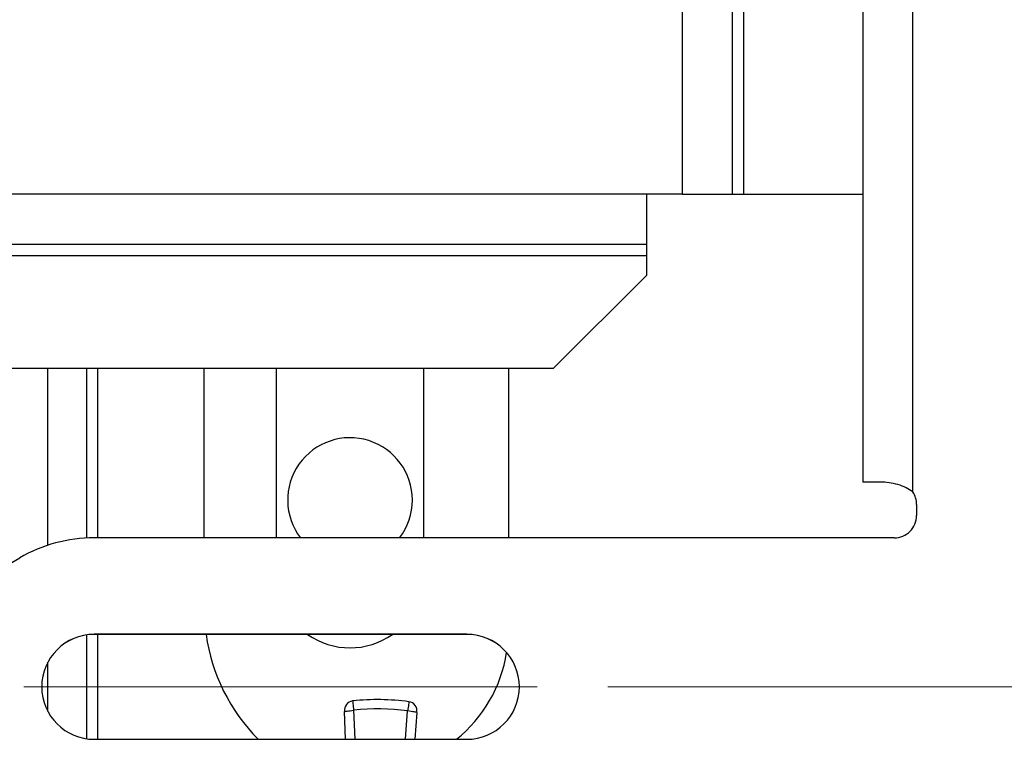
# Paper-space layout 'Sheet2' of a CAD drawing. Header units: millimetres. Extents: x 0 to 1118, y 0 to 864.
# Tile 67 of 232: x 477 to 499, y 312 to 328. Entities that reach past the tile are written whole.
import ezdxf

# ---------------------------------------------------------------- set-up
doc = ezdxf.new("R2010")
doc.units = ezdxf.units.MM
doc.linetypes.add('CENTERX2', pattern=[20.32, 12.7, -2.54, 2.54, -2.54])
doc.styles.add('SLDTEXTSTYLE0', font='arial.ttf', dxfattribs={"width": 0.948})
doc.dimstyles.new('SLDDIMSTYLE1', dxfattribs={"dimtxt": 5.650301, "dimasz": 4.572, "dimexe": 0, "dimexo": 0.0625, "dimgap": 1.412575, "dimtad": 0, "dimtih": 1, "dimtoh": 1, "dimdec": 1, "dimlfac": 3, "dimrnd": 1e-09, "dimzin": 12, "dimdsep": 46, "dimtxsty": 'SLDTEXTSTYLE0', "dimsah": 1, "dimcen": 0.09, "dimadec": 0, "dimazin": 3, "dimtfac": 1, "dimtofl": 0, "dimtmove": 0, "dimatfit": 3, "dimfxl": 1, "dimfrac": 2, "dimtolj": 1, "dimtzin": 12, "dimarcsym": 0})

# ---------------------------------------------------------------- blocks, each defined once
blk = doc.blocks.new('_D_3')
at = {"color": 7, "linetype": 'Continuous', "lineweight": 0}
for p, q in [((490.223, 467.609), (646.531, 467.609)), ((644.931, 467.609), (644.931, 399.028)), ((644.931, 313.093), (644.931, 381.674)), ((490.223, 313.093), (646.531, 313.093))]:
    blk.add_line(p, q, dxfattribs=at)
for points in [[(644.931, 467.609), (644.169, 463.037), (645.693, 463.037)], [(644.931, 313.093), (645.693, 317.665), (644.169, 317.665)]]:
    blk.add_solid(points, dxfattribs=at)
at = {"color": 7, "linetype": 'Continuous', "lineweight": 0, "char_height": 5.8208, "attachment_point": 1, "style": 'SLDTEXTSTYLE0'}
for s, insert in [('463.5', (635.229, 397.855)), ('(18.25)', (632.642, 389.177))]:
    blk.add_mtext(s, dxfattribs=dict(at, insert=insert))

psp = doc.layouts.new('Sheet2')

# ---------------------------------------------------------------- linework, layer by layer
at = {"color": 7, "linetype": 'Continuous', "lineweight": 30}
for p, q in [((496.0182, 440.5154), (496.0182, 317.7487)), ((497.1578, 317.5223), (497.1578, 440.5161)), ((493.3089, 376.7886), (493.3089, 324.2953)), ((491.9153, 331.111), (491.9153, 324.2953)), ((493.0549, 331.111), (493.0549, 324.2953)), ((491.9153, 324.2953), (491.1109, 324.2953)), ((491.1109, 323.1557), (491.1109, 324.2953)), ((491.9153, 324.2953), (493.0549, 324.2953)), ((493.0549, 324.2953), (493.3089, 324.2953)), ((493.3089, 324.2953), (496.0182, 324.2953)), ((433.894, 323.1557), (491.1109, 323.1557)), ((491.1109, 322.9017), (491.1109, 323.1557)), ((491.1109, 322.4538), (491.1109, 322.9017)), ((491.1109, 322.4538), (488.9943, 320.3371)), ((473.8549, 320.3371), (488.9943, 320.3371)), ((477.5005, 316.3109), (477.5005, 320.3371)), ((478.3861, 316.4752), (478.3861, 320.3371)), ((481.0565, 316.4795), (481.0565, 320.3371)), ((482.7003, 316.4795), (482.7003, 320.3371)), ((486.0362, 320.3371), (486.0362, 316.4795)), ((487.9666, 320.3371), (487.9666, 316.4795)), ((496.0182, 317.7487), (496.0182, 317.7458)), ((496.4708, 317.7458), (496.0182, 317.7458)), ((497.1578, 317.5223), (497.1578, 317.5217)), ((497.2425, 317.2415), (497.2425, 316.9875)), ((496.7345, 316.4795), (478.5557, 316.4795)), ((470.565, 312.39), (476.8624, 316.0258)), ((478.3861, 311.9111), (478.3861, 314.2739)), ((487.0224, 314.2866), (478.5557, 314.2866)), ((478.5557, 314.2866), (478.5557, 314.286)), ((487.0224, 314.286), (478.5557, 314.286)), ((487.0224, 314.2866), (487.0224, 314.286)), ((477.5005, 312.5345), (477.5005, 313.6506)), ((484.2686, 311.899), (484.2412, 312.5331)), ((485.8871, 312.5123), (485.8434, 311.899)), ((478.5557, 311.899), (487.0224, 311.899))]:
    psp.add_line(p, q, dxfattribs=at)
at = {"color": 8, "linetype": 'Continuous', "lineweight": 30}
for p, q in [((491.1109, 324.2953), (433.894, 324.2953)), ((473.6981, 322.9017), (491.1109, 322.9017)), ((478.6401, 316.4795), (478.6401, 320.3371)), ((496.4345, 317.7487), (496.0182, 317.7487)), ((478.6401, 311.899), (478.6401, 314.286)), ((484.4511, 312.5603), (484.4804, 311.899)), ((485.6317, 311.899), (485.678, 312.5448))]:
    psp.add_line(p, q, dxfattribs=at)
at = {"color": 7, "linetype": 'CENTERX2', "lineweight": 0}
psp.add_line((488.6226, 313.0928), (476.9555, 313.0928), dxfattribs=at)
at = {"color": 7, "linetype": 'Continuous', "lineweight": 30, "flags": 128}
for points in [[(484.2412, 312.5331), (484.2452, 312.5336), (484.2571, 312.5351), (484.2765, 312.5377), (484.3026, 312.5411), (484.3344, 312.5452), (484.3707, 312.5499), (484.4101, 312.555), (484.4511, 312.5603)], [(484.4282, 312.7707), (484.4286, 312.7667), (484.4299, 312.7547), (484.432, 312.7353), (484.4349, 312.7091), (484.4383, 312.6772), (484.4423, 312.6408), (484.4466, 312.6014), (484.4511, 312.5603)], [(485.7062, 312.7546), (485.7056, 312.7505), (485.704, 312.7386), (485.7014, 312.7192), (485.6979, 312.6931), (485.6936, 312.6613), (485.6888, 312.6251), (485.6835, 312.5857), (485.678, 312.5448)], [(485.8871, 312.5123), (485.8831, 312.5129), (485.8712, 312.5147), (485.8519, 312.5177), (485.8259, 312.5218), (485.7942, 312.5267), (485.758, 312.5323), (485.7188, 312.5384), (485.678, 312.5448)]]:
    psp.add_lwpolyline(points, dxfattribs=at)
at = {"color": 7, "linetype": 'Continuous', "lineweight": 30}
for centre, radius, start, end in [((484.3683, 317.3396), 1.4167, 0, 217.38308), ((496.3651, 216.6669), 101.0824, 89.964823, 90.196627), ((496.7345, 317.2415), 0.508, 359.99864, 33.55933), ((496.7345, 317.2409), 0.508, 359.99864, 33.55933), ((484.3683, 317.3396), 1.4167, 322.61692, 0), ((496.7345, 316.9875), 0.508, 269.9994, 0.0006), ((478.5557, 313.0928), 3.3867, 90.00023, 119.99966), ((478.5557, 313.0928), 1.1938, 90.00027, 269.99973), ((478.5557, 313.0922), 1.1938, 90.00033, 179.99991), ((485.2899, 314.8761), 4.2333, 188.01271, 224.68868), ((484.3683, 315.6465), 1.6679, 234.65481, 305.34519), ((487.0224, 313.0928), 1.1938, 270.00003, 89.99997), ((487.0224, 313.0922), 1.1938, 0.00013, 89.99987), ((484.7916, 314.3681), 3.175, 308.95379, 350.98824), ((485.0007, 307.5101), 5.2917, 82.33883, 96.21154), ((484.4511, 312.5603), 0.2117, 96.21154, 187.38916), ((485.0007, 307.5101), 5.08, 82.33883, 96.21154), ((485.678, 312.5448), 0.2117, 351.16122, 82.33883)]:
    psp.add_arc(centre, radius, start, end, dxfattribs=at)
psp.add_open_spline([(497.1578, 317.5223), (497.1082, 317.556), (497.0022, 317.6282), (496.8136, 317.6951), (496.6121, 317.741), (496.4897, 317.7465), (496.4272, 317.7493)], degree=3, knots=[0, 0, 0, 0, 0.2139336, 0.4573105, 0.7228689, 1, 1, 1, 1], dxfattribs=at)

# ---------------------------------------------------------------- dimensions: what is measured, and where the dimension line sits
at = {"color": 7, "linetype": 'Continuous', "lineweight": 0}
dim = psp.add_linear_dim(base=(644.9309, 467.6094), p1=(488.6226, 313.0928), p2=(488.6226, 467.6094), angle=90, text='<>\\P(18.25)', dimstyle='SLDDIMSTYLE1', dxfattribs=at)
dim.commit()
dim.dimension.update_dxf_attribs({"geometry": '_D_3', "text_midpoint": (644.9309, 390.3511), "dimtype": 160})

doc.saveas('drawing.dxf')
